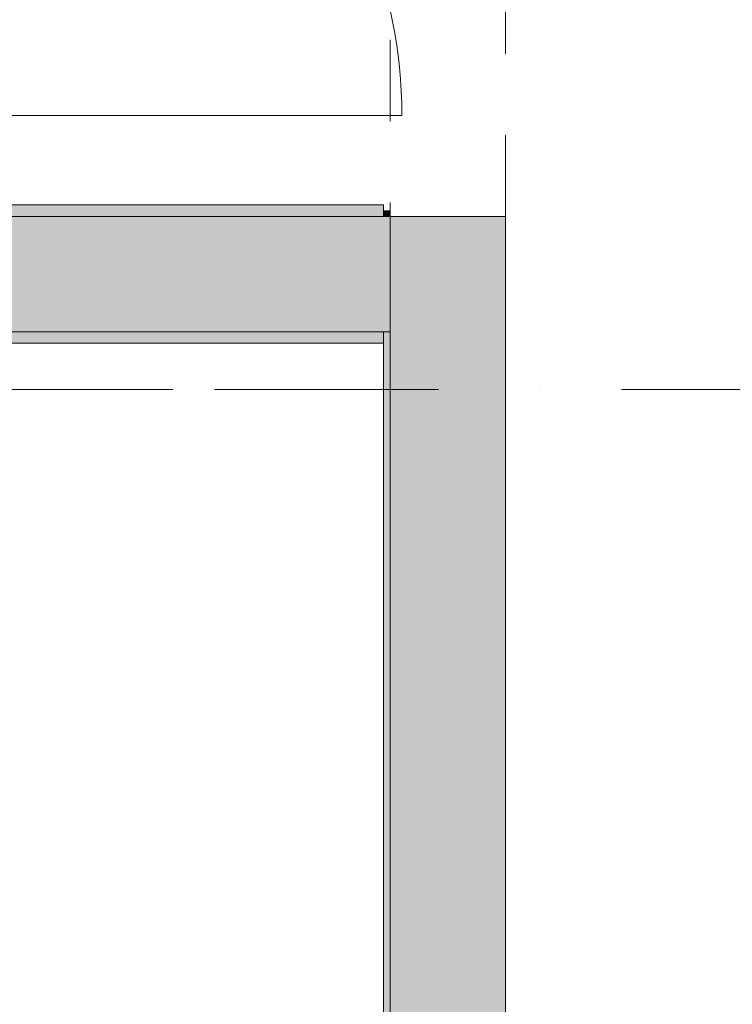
# Model space of a CAD drawing. Header units: millimetres. Extents: x -14761 to 157739, y -22400 to 107990.
# Tile 206 of 256: x 140382 to 141618, y 43933 to 45642. Entities that reach past the tile are written whole.
import ezdxf

# ---------------------------------------------------------------- set-up
doc = ezdxf.new("R2010")
doc.units = ezdxf.units.MM
doc.header["$MEASUREMENT"] = 0
for name, pattern in [('короткая штриховая', [282.222222, 141.111111, -141.111111]), ('Штриховая', [564.444447, 282.222223, -282.222223]), ('Штрихпунктирная', [670.277762, 352.777767, -176.388884, 0, -141.111112])]:
    doc.linetypes.add(name, pattern=pattern)
for name, color, linetype in [('Конструктив - ГКЛ', 7, 'Continuous'), ('Конструктив - Стены Блок 200 нов', 7, 'Continuous'), ('Конструктив - Стены Внутр сущ.', 7, 'Continuous'), ('Элемент Модели - Зона', 7, 'Continuous'), ('Элемент Модели - Оси', 7, 'Continuous')]:
    doc.layers.add(name, color=color, linetype=linetype)

msp = doc.modelspace()

# ---------------------------------------------------------------- hatches: boundary and pattern name
at = {"layer": 'Конструктив - ГКЛ', "linetype": 'Continuous', "lineweight": 0, "true_color": 0x000000}
for points in [[(141013, 45300), (141025, 45300), (141025, 45310), (141013, 45310)], [(141013, 45100), (141013, 18325.1), (141025, 18325.1), (141025, 45100)]]:
    msp.add_hatch(color=18, dxfattribs=at).paths.add_polyline_path(points)
at = {"layer": 'Конструктив - Стены Блок 200 нов', "linetype": 'Continuous', "lineweight": 0, "true_color": 0x000000}
for points in [[(140345, 45300), (141013, 45300), (141013, 45320), (140345, 45320)], [(140325, 45100), (141013, 45100), (141013, 45300), (140325, 45300)], [(141013, 45300), (141013, 45100), (141025, 45100), (141025, 45300)], [(141020, 45300), (141020, 45100), (141025, 45100), (141025, 45300)], [(140125, 45100), (140125, 45080), (141013, 45080), (141013, 45100)]]:
    msp.add_hatch(color=18, dxfattribs=at).paths.add_polyline_path(points)
at = {"layer": 'Конструктив - Стены Внутр сущ.', "linetype": 'Continuous', "lineweight": 0, "true_color": 0x000000}
msp.add_hatch(color=18, dxfattribs=at).paths.add_polyline_path([(141025, 36000), (141225, 36000), (141225, 45300), (141025, 45300)])

# ---------------------------------------------------------------- linework, layer by layer
at = {"color": 7, "linetype": 'короткая штриховая', "lineweight": 15}
msp.add_lwpolyline([(141225, 47300), (141025, 47300), (141025, 45300), (141225, 45300)], close=True, dxfattribs=at)
at = {"layer": 'Конструктив - ГКЛ', "color": 251, "linetype": 'Continuous', "lineweight": 5, "true_color": 0x575757}
msp.add_line((141025, 45310), (141013, 45310), dxfattribs=at)
msp.add_line((141025, 45310), (141013, 45310), dxfattribs=at)
at = {"layer": 'Конструктив - ГКЛ', "color": 251, "linetype": 'Continuous', "lineweight": 20, "true_color": 0x575757}
for p, q in [((141025, 45300), (141013, 45300)), ((141025, 45300), (141013, 45300)), ((141025, 45100), (141025, 45300)), ((141013, 45100), (141025, 45100)), ((141013, 45100), (141025, 45100))]:
    msp.add_line(p, q, dxfattribs=at)
at = {"layer": 'Конструктив - ГКЛ', "color": 251, "linetype": 'Continuous', "lineweight": 20, "true_color": 0x575757, "flags": 128}
for points in [[(141013, 45310), (141013, 45300)], [(141025, 18325.1), (141025, 45310)], [(141013, 45100), (141013, 18325.1)]]:
    msp.add_lwpolyline(points, dxfattribs=at)
at = {"layer": 'Конструктив - Стены Блок 200 нов', "color": 251, "linetype": 'Continuous', "lineweight": 15, "true_color": 0x575757}
msp.add_line((140220, 45475), (141045, 45475), dxfattribs=at)
at = {"layer": 'Конструктив - Стены Блок 200 нов', "color": 251, "linetype": 'Continuous', "lineweight": 20, "true_color": 0x575757}
for p, q in [((141013, 45300), (140345, 45300)), ((140325, 45100), (141013, 45100))]:
    msp.add_line(p, q, dxfattribs=at)
at = {"layer": 'Конструктив - Стены Блок 200 нов', "color": 251, "linetype": 'Continuous', "lineweight": 20, "true_color": 0x575757, "flags": 128}
for points in [[(141013, 45320), (140345, 45320)], [(141013, 45300), (141013, 45320)], [(141013, 45080), (141013, 45100)], [(140125, 45080), (141013, 45080)]]:
    msp.add_lwpolyline(points, dxfattribs=at)
at = {"layer": 'Конструктив - Стены Блок 200 нов', "color": 251, "linetype": 'Continuous', "lineweight": 15, "true_color": 0x575757}
msp.add_arc((140220, 45475), 825, 0, 90, dxfattribs=at)
at = {"layer": 'Конструктив - Стены Внутр сущ.', "color": 251, "linetype": 'Continuous', "lineweight": 20, "true_color": 0x575757}
msp.add_line((141225, 45300), (141025, 45300), dxfattribs=at)
msp.add_line((141225, 45300), (141025, 45300), dxfattribs=at)
at = {"layer": 'Конструктив - Стены Внутр сущ.', "color": 251, "linetype": 'Continuous', "lineweight": 20, "true_color": 0x575757, "flags": 128}
for points in [[(141025, 45300), (141025, 36000)], [(141225, 36000), (141225, 45300)]]:
    msp.add_lwpolyline(points, dxfattribs=at)
at = {"layer": 'Элемент Модели - Зона', "color": 7, "linetype": 'Штриховая', "lineweight": 15, "flags": 128}
for points in [[(36150, 44957.4), (36110, 44957.4), (36110, 36320), (41880.3, 36320), (41880.3, 39141.6), (45142.5, 42405.1), (45156.7, 42391), (45156.7, 42420), (63300, 42420), (63300, 42400), (77399.7, 42400), (77399.7, 42420), (114081.4, 42420), (117316.7, 39176.5), (117320.1, 38841.9), (117320.1, 36305), (117360, 36305), (117360, 34300), (117120, 34300), (117120, 35700), (116700, 35700), (116700, 36100), (108300, 36100), (108300, 35700), (107700, 35700), (107700, 36100), (99320, 36100), (99320, 26970), (107700, 26970), (107700, 27650), (108300, 27650), (108300, 26460), (112380, 26460), (112380, 27370), (112500, 27370), (112500, 21180.1), (117120, 21180.1), (117120, 26250), (116650, 26250), (116650, 27750), (117120, 27750), (117120, 32800), (117360, 32800), (117360, 20150.1), (117120, 20150.1), (117120, 20940.1), (99320, 20940.1), (99320, 14650.1), (117120, 14650.1), (117120, 17700.1), (116700.1, 17700.1), (116700.1, 18325.6), (117120, 18325.6), (117120, 18650.1), (117360, 18650.1), (117360, 18320.1), (120850, 18320.1), (120850, 37205.1), (120238.9, 37205.1), (120238.9, 45000), (125700, 45000), (125700, 45300), (126300, 45300), (126300, 45000), (141025, 45000), (141025, 45100), (140125, 45100), (140125, 47500), (132700, 47500), (132700, 53680), (130530, 53680), (130530, 54300), (129182.9, 54300), (126300, 54300), (126300, 53700), (125700, 53700), (125700, 54212.5), (124799.8, 54212.5), (117300, 54212.5), (117300, 53700), (116700, 53700), (116700, 54212.5), (108300, 54212.5), (108300, 53700), (107700, 53700), (107700, 54212.5), (99300, 54212.5), (99300, 53700), (98700, 53700), (98700, 54212.5), (90650, 54212.5), (90650, 53700), (90050, 53700), (89950, 53700), (89950, 48632.8), (77450.1, 48632.8), (77450.1, 53800), (77450.1, 61690), (77460.1, 61690), (77460.1, 67850), (74720, 67850), (74720, 59730), (73964.5, 59730), (73964.5, 54212), (72300.1, 54212), (72300.1, 53700), (71700.1, 53700), (71700.1, 54212), (63300, 54212), (63300, 53700), (62700, 53700), (62700, 54212), (61025, 54212), (61025, 46500), (61025, 45000), (54300, 45000), (54300, 44700), (53700, 44700), (53700, 45000), (45300, 45000), (45300, 44700), (44700, 44700), (44700, 45000), (36750, 45000), (36750, 44700), (36150, 44700)], [(120850, 18309.2), (120850, 18300.1), (122410, 18300.1), (122410, 18320.1), (125725, 18320.1), (125725, 24100), (125700, 24100), (125700, 25600), (125725, 25600), (125725, 26250), (125650, 26250), (125650, 27750), (125725, 27750), (125725, 28400), (125700, 28400), (125700, 29900), (125725, 29900), (125725, 35700), (125700, 35700), (125700, 36300), (126300, 36300), (126300, 35825), (134700, 35825), (134700, 36300), (135300, 36300), (135300, 35825), (141025, 35825), (141025, 45000), (138380.7, 45000), (135300, 45000), (135300, 44700), (134700, 44700), (134700, 45000), (126300, 45000), (126300, 44700), (125700, 44700), (125700, 45000), (122696.3, 45000), (122696.3, 42752.3), (124332.5, 42752.3), (124332.5, 39578.1), (122696.3, 39578.1), (122696.3, 37205.1), (120850, 37205.1)]]:
    msp.add_lwpolyline(points, close=True, dxfattribs=at)
at = {"layer": 'Элемент Модели - Оси', "color": 7, "linetype": 'Штрихпунктирная', "lineweight": 15}
msp.add_line((-12760.6, 45000), (155650, 45000), dxfattribs=at)

doc.saveas('drawing.dxf')
